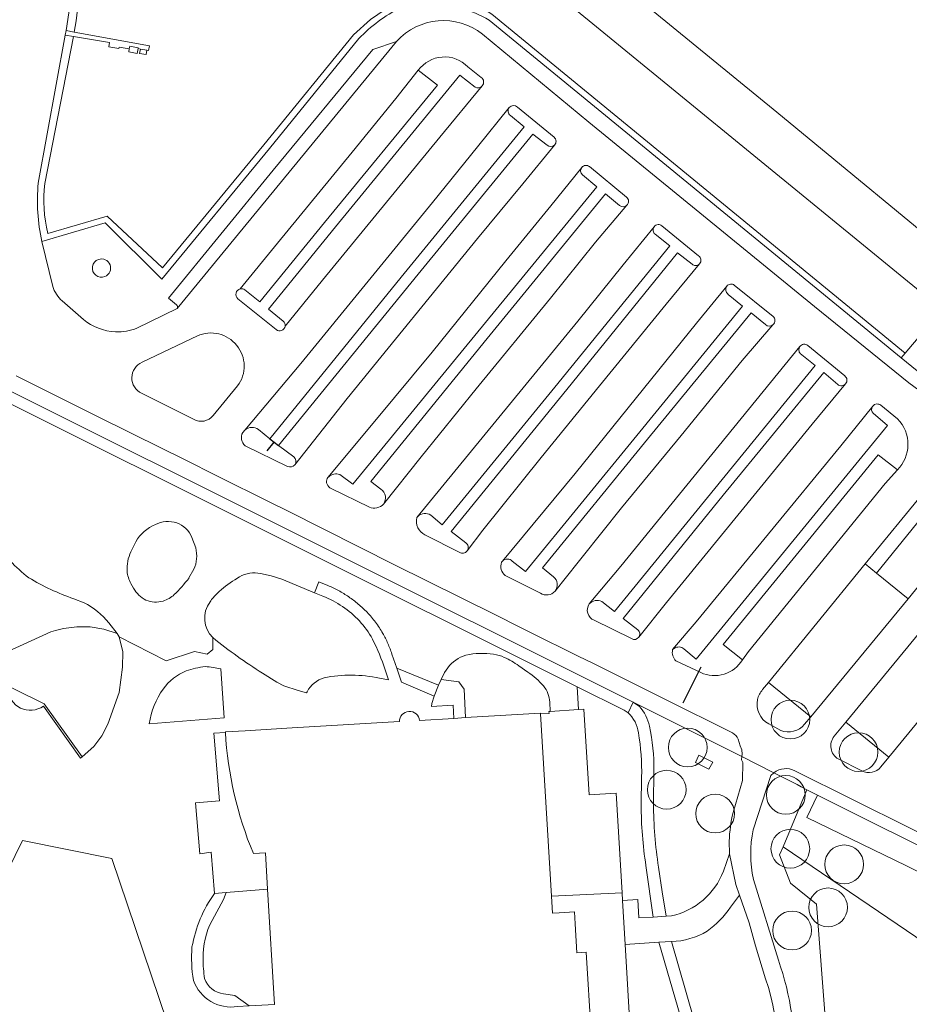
# Model space of a CAD drawing. Header units: metres. Extents: x 93008 to 98406, y 448779 to 454332.
# Tile 30 of 136: x 95671 to 95832, y 451436 to 451614. Entities that reach past the tile are written whole.
import ezdxf

# ---------------------------------------------------------------- set-up
doc = ezdxf.new("R2010")
doc.units = ezdxf.units.M
doc.header["$MEASUREMENT"] = 0
for name, color, linetype, lineweight, true_color in [('B-RO-GR-BEPLANTING_CULTUUR_VASTE PLANTENVAK-V', 7, 'Continuous', 18, 0xa5a552), ('B-RO-OG-BEBOUWING-V', 7, 'Continuous', 18, 0xdc7869), ('B-RO-OG-BEBOUWING_LAGE TRAFO-V', 7, 'Continuous', 18, 0xdc7869), ('B-RO-OG-TERREIN_CULTUURSCHEIDING-V', 7, 'Continuous', 18, 0x28c846), ('B-RO-OG-TERREIN_ERF-V', 7, 'Continuous', 18, 0x28c846), ('B-RO-VH-VERHARDING_ASFALT-SEC-V', 7, 'Continuous', 18, 0xcdcdcd), ('B-RO-VH-VERHARDING_BEDRIJFSVLOERPLAAT-V', 7, 'Continuous', 18, 0xcdcdcd), ('B-RO-VH-VERHARDING_BETON-V', 7, 'Continuous', 18, 0xcdcdcd), ('B-RO-VH-VERHARDING_BETONSTRAATSTEEN-V', 7, 'Continuous', 18, 0xcdcdcd), ('B-RO-VH-VERHARDING_GRASBETONSTEEN-V', 7, 'Continuous', 18, 0xcdcdcd), ('B-RO-VH-VERHARDING_STRAATBAKSTEEN-V', 7, 'Continuous', 18, 0xcdcdcd)]:
    doc.layers.add(name, color=color, linetype=linetype, lineweight=lineweight, true_color=true_color)
doc.layers.add('B-RO-VH-VERHARDING_ASFALT-GV', color=252, linetype='Continuous', lineweight=18)
doc.layers.add('B1-PV-GR-BOOM-S', color=1, linetype='Continuous', lineweight=18)
doc.layers.add('X-XX-AL-HULPLIJN-G', color=6, linetype='Continuous', plot=False)

msp = doc.modelspace()

# ---------------------------------------------------------------- linework, layer by layer
at = {"layer": 'B-RO-GR-BEPLANTING_CULTUUR_VASTE PLANTENVAK-V'}
for points in [[(95762.459, 451634.079), (95759.744, 451632.849), (95759.12, 451633.351), (95755.35, 451628.724), (95756.093, 451628.116), (95837.64, 451561.424), (95843.104, 451567.883), (95807.749, 451597.002)], [(95831.209, 451460.949), (95813.188, 451469.676), (95815.093, 451473.741), (95813.183, 451474.693), (95808.888, 451464.413), (95848.375, 451437.622), (95852.217, 451442.262), (95856.849, 451438.417), (95862.639, 451445.432)], [(95786.452, 451447.153), (95780.388, 451446.768), (95781.372, 451430.311), (95789.835, 451430.206), (95791.402, 451430.187)]]:
    msp.add_lwpolyline(points, close=True, dxfattribs=at)
for points in [[(95682.298, 451627.763, -0.0438049), (95680.896, 451611.48), (95694.471, 451609.019), (95694.311, 451608.141), (95694.028, 451608.192), (95693.884, 451607.401), (95692.706, 451607.615), (95692.85, 451608.406), (95692.419, 451608.484), (95692.261, 451607.62), (95690.737, 451607.899), (95690.833, 451608.424), (95689.014, 451608.754), (95688.968, 451608.502), (95687.122, 451608.837), (95687.249, 451609.601), (95680.769, 451610.678), (95675.58, 451584.117, 0.0910046), (95676.136, 451575.132), (95686.846, 451578.214), (95696.834, 451568.889), (95715.139, 451591.102), (95731.306, 451610.972), (95734.389, 451613.721)], [(95666.267, 451519.271, 0.0452834), (95672.688, 451512.972, 0.0495743), (95680.801, 451509.168), (95682.687, 451508.469, -0.0979436), (95687.174, 451504.83), (95688.675, 451502.878), (95686.225, 451503.698), (95683.805, 451504.122), (95681.379, 451504.109), (95678.977, 451503.78), (95677.55, 451503.424), (95676.651, 451503.2), (95666.727, 451498.722)], [(95848.375, 451437.622), (95808.888, 451464.413), (95808.273, 451462.941), (95810.25, 451457.811), (95814.95, 451454.057), (95816.605, 451432.054), (95817.89, 451420.558), (95810.674, 451404.906), (95805.507, 451393.265), (95793.318, 451376.436), (95772.605, 451350, 0.249287), (95776.354, 451331.872, 0.0379094), (95778.635, 451328.742), (95791.646, 451318.25), (95791.735, 451317.495), (95848.08, 451272.114)]]:
    msp.add_lwpolyline(points, format="xyb", dxfattribs=at)
for points in [[(95756.093, 451628.116), (95747.511, 451617.437, -0.1201281), (95756.314, 451614.724), (95830.971, 451553.541), (95837.64, 451561.424)], [(95685.264, 451570.427, 1.0183818), (95686.436, 451567.332, 0.9822364)], [(95859.541, 451509.039), (95854.949, 451510.202), (95838.996, 451522.877), (95838.535, 451530.259, -0.050327), (95836.843, 451527.467), (95825.756, 451513.82), (95831.456, 451509.187), (95835.921, 451514.62), (95838.827, 451518.193), (95908.793, 451460.564), (95912.603, 451464.315), (95911.827, 451466.699), (95887.882, 451486.242)], [(95702.847, 451518.35), (95702.157, 451520.231, 0.2149887), (95699.408, 451522.893, 0.1852741), (95695.567, 451522.586, 0.1628347), (95692.028, 451519.474), (95691.115, 451517.664, 0.1166229), (95690.437, 451514.164, 0.095135), (95691.125, 451511.928), (95691.61, 451511.065, 0.1451394), (95693.856, 451508.933, 0.1741614), (95696.951, 451508.758, 0.102531), (95698.973, 451509.923, 0.0369485), (95701.57, 451512.863), (95701.619, 451512.941), (95702.52, 451514.508, 0.1671725)], [(95783.276, 451471.985), (95783.343, 451476.999, 0.0530032), (95782.768, 451484.979, 0.1807382), (95780.9, 451488.599), (95780.204, 451489.054), (95771.72, 451493.301), (95771.952, 451489.165), (95772.946, 451489.231), (95773.855, 451473.772), (95778.757, 451474.068), (95779.831, 451456.1), (95779.915, 451454.698), (95782.662, 451454.86), (95782.864, 451451.547), (95785.459, 451451.718), (95784.134, 451461.012, -0.0390904)]]:
    msp.add_lwpolyline(points, format="xyb", close=True, dxfattribs=at)
at = {"layer": 'B-RO-OG-BEBOUWING-V'}
msp.add_lwpolyline([(95774.224, 451430.814), (95773.342, 451445.383), (95771.652, 451445.282), (95771.356, 451450.48), (95771.242, 451452.65), (95768.441, 451452.463), (95767.256, 451452.435), (95767.073, 451455.463), (95765.078, 451488.381), (95765.068, 451488.544), (95751.573, 451487.716), (95749.443, 451487.585), (95743.265, 451487.206, 0.9466271), (95739.607, 451486.99), (95720.253, 451485.851), (95711.746, 451485.35), (95708.19, 451485.141), (95708.199, 451485.056, 0.0843265), (95713.243, 451463.176), (95715.415, 451463.326), (95715.807, 451456.747), (95717.048, 451435.949)], format="xyb", dxfattribs=at)
at = {"layer": 'B-RO-OG-BEBOUWING_LAGE TRAFO-V'}
for points in [[(95692.419, 451608.484), (95692.445, 451608.625), (95690.921, 451608.904), (95690.833, 451608.424), (95690.737, 451607.899), (95692.261, 451607.62)], [(95694.028, 451608.192), (95692.85, 451608.406), (95692.706, 451607.615), (95693.884, 451607.401)]]:
    msp.add_lwpolyline(points, close=True, dxfattribs=at)
at = {"layer": 'B-RO-OG-TERREIN_CULTUURSCHEIDING-V'}
for points in [[(95651.135, 451668.894), (95666.366, 451656.553, -0.2081559), (95680.799, 451627.722, -0.0349005), (95679.922, 451614.949), (95679.418, 451611.748), (95680.896, 451611.48, 0.0438049), (95682.298, 451627.763, 0.2085342), (95667.319, 451657.711), (95652.079, 451670.059)], [(95752.484, 451631.051), (95751.991, 451631.457), (95751.327, 451631.183), (95738.917, 451616.613), (95737.042, 451615.532), (95734.389, 451613.721), (95731.306, 451610.972), (95715.139, 451591.102), (95696.834, 451568.889), (95686.846, 451578.214), (95676.136, 451575.132, -0.0910046), (95675.58, 451584.117), (95680.769, 451610.678), (95679.292, 451610.923), (95674.408, 451584.194, 0.0788095), (95675.057, 451573.677), (95686.512, 451577.01), (95696.72, 451566.843), (95716.166, 451590.445), (95732.278, 451610.293, -0.0877524), (95739.815, 451615.824)], [(95756.314, 451614.724, 0.1201281), (95747.511, 451617.437), (95756.093, 451628.116), (95755.35, 451628.724), (95745.278, 451616.36, -0.1451329), (95755.806, 451613.644), (95830.223, 451552.657), (95830.971, 451553.541)], [(95710.256, 451554.908, 0.3456044), (95703.133, 451556.611), (95693.176, 451551.881, 0.6482201), (95693.077, 451546.261), (95702.455, 451541.589, 0.3662819), (95705.998, 451542.239), (95710.39, 451547.608, 0.3482229)], [(95806.25, 451494.075), (95805.195, 451492.768, 0.1289759), (95804.282, 451490.976, 0.3368248), (95806.3, 451486.614), (95808.476, 451485.421, 0.3303779), (95812.768, 451486.511), (95813.882, 451487.871)], [(95801.554, 451476.361), (95801.642, 451479.646), (95801.398, 451480.07), (95801.471, 451480.717), (95781.842, 451490.511), (95782.961, 451489.729, -0.1261298), (95784.778, 451486.17, -0.0544349), (95785.566, 451478.195), (95785.489, 451472.175, 0.036963), (95786.407, 451460.726), (95787.074, 451456.24), (95787.812, 451451.872), (95788.733, 451451.933, 0.253881), (95798.116, 451459.985), (95799.22, 451463.134), (95799.156, 451465.414, -0.0432577), (95799.857, 451470.599)], [(95820.229, 451486.927), (95818.1, 451484.343, 0.4378521), (95818.82, 451480.258), (95823.113, 451478.104, 0.3575295), (95826.578, 451478.823), (95827.967, 451480.561)]]:
    msp.add_lwpolyline(points, format="xyb", close=True, dxfattribs=at)
msp.add_lwpolyline([(95837.64, 451561.424), (95830.971, 451553.541), (95830.223, 451552.657), (95835.016, 451548.729)], dxfattribs=at)
for points in [[(95793.079, 451479.631), (95793.688, 451480.917), (95796.187, 451479.651), (95795.494, 451478.433)], [(95815.093, 451473.741), (95813.188, 451469.676), (95831.209, 451460.949), (95862.639, 451445.432), (95865.832, 451443.842), (95867.448, 451445.808), (95867.274, 451445.94), (95867.929, 451447.376)]]:
    msp.add_lwpolyline(points, close=True, dxfattribs=at)
for points in [[(95816.605, 451432.054), (95814.95, 451454.057), (95810.25, 451457.811), (95808.273, 451462.941), (95808.888, 451464.413), (95813.183, 451474.693), (95812.163, 451475.202), (95811.457, 451475.635), (95807.24, 451477.763), (95806.7, 451477.272), (95803.52, 451467.491, 0.10753), (95803.543, 451458.5), (95808.055, 451443.91, -0.0971286), (95810.926, 451424.16, -0.0859251)], [(95805.216, 451414.923, 0.1802563), (95805.734, 451440.541), (95803.901, 451446.535), (95802.749, 451450.644), (95801.042, 451455.681), (95799.397, 451453.496, -0.089583), (95795.202, 451449.184, -0.1312975), (95788.726, 451447.297), (95792.8, 451433.28)]]:
    msp.add_lwpolyline(points, format="xyb", dxfattribs=at)
at = {"layer": 'B-RO-OG-TERREIN_ERF-V'}
msp.add_lwpolyline([(95710.411, 451435.569, -0.3615887), (95702.418, 451440.289, -0.056058), (95702.165, 451446.313, -0.1113565), (95706.225, 451455.984), (95705.624, 451463.443), (95703.565, 451463.159), (95702.785, 451472.335), (95707.108, 451472.678), (95706.138, 451484.937), (95708.199, 451485.056), (95708.19, 451485.141), (95711.746, 451485.35), (95720.253, 451485.851), (95739.607, 451486.99, -0.9466271), (95743.265, 451487.206), (95749.443, 451487.585), (95749.318, 451489.997), (95745.434, 451489.753), (95745.49, 451490.24), (95745.906, 451491.621), (95739.98, 451494.098), (95739.181, 451496.648), (95738.26, 451499.203), (95738.181, 451499.446), (95738.098, 451499.687), (95738.012, 451499.927), (95737.923, 451500.166), (95737.831, 451500.404), (95737.736, 451500.641), (95737.638, 451500.877), (95737.536, 451501.111), (95737.432, 451501.344), (95737.325, 451501.575), (95737.215, 451501.805), (95737.101, 451502.034), (95736.985, 451502.261), (95736.866, 451502.486), (95736.744, 451502.71), (95736.619, 451502.933), (95736.469, 451503.191), (95736.316, 451503.446), (95736.159, 451503.699), (95735.998, 451503.949), (95735.833, 451504.197), (95735.665, 451504.443), (95735.493, 451504.686), (95735.317, 451504.926), (95735.138, 451505.163), (95734.955, 451505.398), (95734.768, 451505.63), (95734.578, 451505.86), (95734.385, 451506.086), (95734.188, 451506.309), (95733.988, 451506.53), (95733.784, 451506.747), (95733.594, 451506.94), (95733.402, 451507.13), (95733.207, 451507.318), (95733.01, 451507.503), (95732.811, 451507.686), (95732.609, 451507.867), (95732.405, 451508.045), (95732.199, 451508.22), (95731.991, 451508.392), (95731.781, 451508.562), (95731.568, 451508.729), (95731.353, 451508.894), (95731.137, 451509.056), (95730.918, 451509.215), (95730.697, 451509.371), (95730.474, 451509.525), (95730.249, 451509.676), (95730.023, 451509.824), (95729.794, 451509.969), (95729.564, 451510.111), (95729.332, 451510.25), (95729.098, 451510.386), (95728.862, 451510.519), (95728.625, 451510.649), (95728.386, 451510.777), (95728.146, 451510.901), (95727.904, 451511.022), (95727.66, 451511.14), (95727.415, 451511.255), (95727.169, 451511.367), (95726.921, 451511.476), (95726.672, 451511.581), (95725.092, 451512.215), (95724.309, 451510.263), (95725.812, 451509.646, -0.0559984), (95729.339, 451507.75, -0.1235976), (95734.755, 451501.904, -0.0394418), (95737.029, 451496.34), (95737.621, 451494.549), (95736.014, 451494.857, 0.09971), (95726.015, 451494.906, 0.198587), (95722.963, 451492.388), (95722.823, 451492.164), (95721.345, 451492.625), (95718.725, 451493.468), (95717.487, 451494.149), (95714.905, 451495.736, -0.0297921), (95705.95, 451502.157), (95705.928, 451500.041), (95704.912, 451499.156), (95702.613, 451499.663), (95697.525, 451497.994), (95689.016, 451502.33), (95689.702, 451499.618), (95689.623, 451496.822), (95689.007, 451492.277), (95686.949, 451486.545), (95685.875, 451484.427), (95684.464, 451482.523), (95682.321, 451480.62), (95682.06, 451480.388), (95675.325, 451489.776, -0.581622), (95668.89, 451492.862)], format="xyb", dxfattribs=at)
for points in [[(95729.339, 451507.75, 0.0559984), (95725.812, 451509.646), (95724.309, 451510.263), (95718.381, 451512.696), (95716.487, 451513.323), (95714.549, 451513.753, 0.1774688), (95710.743, 451513.135), (95709.886, 451512.601, 0.0574911), (95706.736, 451510.137, 0.0762555), (95705.428, 451508.604, 0.3818788), (95705.95, 451502.157, 0.0297921), (95714.905, 451495.736), (95717.487, 451494.149), (95718.725, 451493.468), (95721.345, 451492.625), (95722.823, 451492.164), (95722.963, 451492.388, -0.198587), (95726.015, 451494.906, -0.09971), (95736.014, 451494.857), (95737.621, 451494.549), (95737.029, 451496.34, 0.0394418), (95734.755, 451501.904, 0.1235976)], [(95762.804, 451495.951), (95761.164, 451497.087, 0.0418726), (95758.561, 451498.596, 0.0684766), (95756.63, 451499.154, 0.092805), (95751.629, 451498.993), (95750.661, 451498.649, 0.14534), (95747.769, 451495.868), (95747.186, 451494.626), (95750.359, 451494.155), (95751.3, 451492.881), (95751.573, 451487.716), (95765.068, 451488.544), (95765.078, 451488.381), (95766.649, 451488.464), (95766.63, 451488.843), (95766.837, 451488.847), (95766.773, 451490.538, 0.1508098), (95765.653, 451493.44, 0.0522428)], [(95696.972, 451492.879, 0.1173503), (95694.434, 451486.622), (95708.005, 451487.694), (95707.366, 451496.506, 0.048358), (95704.554, 451496.922, 0.0546522), (95701.125, 451496.159, 0.1454312)], [(95701.125, 451496.159, 0.1454312), (95696.972, 451492.879, 0.1173503), (95694.434, 451486.622), (95708.005, 451487.694), (95707.366, 451496.506, 0.048358), (95704.554, 451496.922, 0.0546522)], [(95665.04, 451495.311), (95664.573, 451494.366), (95662.529, 451495.377), (95661.078, 451492.385), (95668.89, 451492.862, 0.581622), (95675.325, 451489.776), (95682.06, 451480.388), (95682.321, 451480.62), (95675.482, 451490.186)], [(95708.199, 451485.056), (95706.138, 451484.937), (95707.108, 451472.678), (95702.785, 451472.335), (95703.565, 451463.159), (95705.624, 451463.443), (95706.225, 451455.984), (95708.312, 451456.15), (95715.807, 451456.747), (95715.415, 451463.326), (95713.243, 451463.176, -0.0843265)], [(95705.801, 451451.114), (95707.884, 451454.883), (95708.312, 451456.15), (95706.225, 451455.984, 0.1113565), (95702.165, 451446.313, 0.056058), (95702.418, 451440.289, 0.3615887), (95710.411, 451435.569), (95712.467, 451435.691), (95709.926, 451437.585), (95707.885, 451437.845, -0.2801448), (95704.449, 451440.624, -0.0378389), (95704.159, 451444.148, -0.1304262)], [(95715.807, 451456.747), (95708.312, 451456.15), (95707.884, 451454.883), (95705.801, 451451.114, 0.1304262), (95704.159, 451444.148, 0.0378389), (95704.449, 451440.624, 0.2801448), (95707.885, 451437.845), (95709.926, 451437.585), (95712.467, 451435.691), (95717.048, 451435.949)]]:
    msp.add_lwpolyline(points, format="xyb", close=True, dxfattribs=at)
for points in [[(95689.016, 451502.33), (95688.675, 451502.878), (95686.225, 451503.698), (95683.805, 451504.122), (95681.379, 451504.109), (95678.977, 451503.78), (95677.55, 451503.424), (95676.651, 451503.2), (95666.727, 451498.722), (95665.04, 451495.311), (95675.482, 451490.186), (95682.321, 451480.62), (95684.464, 451482.523), (95685.875, 451484.427), (95686.949, 451486.545), (95689.007, 451492.277), (95689.623, 451496.822), (95689.702, 451499.618)], [(95739.181, 451496.648), (95739.98, 451494.098), (95745.906, 451491.621), (95746.684, 451493.554)], [(95751.3, 451492.881), (95750.359, 451494.155), (95747.186, 451494.626), (95746.684, 451493.554), (95745.906, 451491.621), (95745.49, 451490.24), (95745.434, 451489.753), (95749.318, 451489.997), (95749.443, 451487.585), (95751.573, 451487.716)], [(95778.757, 451474.068), (95773.855, 451473.772), (95772.946, 451489.231), (95771.952, 451489.165), (95766.837, 451488.847), (95766.63, 451488.843), (95766.649, 451488.464), (95765.078, 451488.381), (95767.073, 451455.463), (95779.831, 451456.1)], [(95687.669, 451462.311), (95699.04, 451428.625), (95667.642, 451407.88), (95652.827, 451424.435), (95615.797, 451442.863), (95620.692, 451452.699), (95631.261, 451473.936), (95655.406, 451461.921), (95661.641, 451458.818), (95650.358, 451435.831), (95635.545, 451443.103), (95635.159, 451442.315), (95655.323, 451432.417), (95671.582, 451465.542)], [(95661.641, 451458.818), (95655.406, 451461.921), (95631.261, 451473.936), (95620.692, 451452.699), (95615.797, 451442.863), (95652.827, 451424.435), (95667.642, 451407.88), (95699.04, 451428.625), (95687.669, 451462.311), (95671.582, 451465.542), (95655.323, 451432.417), (95635.159, 451442.315), (95635.545, 451443.103), (95650.358, 451435.831)], [(95782.223, 451416.079), (95781.372, 451430.311), (95780.388, 451446.768), (95779.915, 451454.698), (95779.831, 451456.1), (95767.073, 451455.463), (95767.256, 451452.435), (95768.441, 451452.463), (95771.242, 451452.65), (95771.356, 451450.48), (95771.652, 451445.282), (95773.342, 451445.383), (95774.224, 451430.814), (95768.534, 451430.47), (95754.724, 451429.65), (95754.752, 451429.321), (95754.233, 451429.286), (95755.911, 451400.873), (95756.122, 451397.69), (95756.722, 451388.648), (95765.574, 451389.995), (95781.625, 451414.039)]]:
    msp.add_lwpolyline(points, close=True, dxfattribs=at)
at = {"layer": 'B-RO-VH-VERHARDING_ASFALT-GV'}
for points in [[(95679.922, 451614.949), (95679.418, 451611.748), (95679.292, 451610.923), (95674.408, 451584.194, 0.0788095), (95675.057, 451573.677), (95677.014, 451565.552, 0.1388147), (95678.742, 451562.958), (95682.556, 451559.602, 0.1653439), (95688.356, 451557.373, 0.1180445), (95692.226, 451558.042), (95699.468, 451561.556), (95739.1, 451609.8, -0.391871), (95754.624, 451611.121), (95773.853, 451595.242), (95814.592, 451561.952), (95831.576, 451548.154), (95833.431, 451546.805)], [(95904.719, 451431.524), (95811.042, 451478.118, 0.2917469), (95807.24, 451477.763), (95801.471, 451480.717), (95801.512, 451481.115), (95801.429, 451481.881), (95801.17, 451482.644), (95800.773, 451483.81, 0.1826507), (95799.769, 451484.957), (95787.42, 451491.133), (95774.418, 451497.604), (95772.041, 451498.766), (95763.076, 451503.232), (95755.271, 451507.105), (95752.46, 451508.509), (95750.623, 451509.409), (95738.762, 451515.314), (95719.532, 451524.959), (95716.219, 451526.593), (95706.765, 451531.333), (95700.792, 451534.304), (95691.689, 451538.811), (95684.252, 451542.505), (95670.39, 451549.427)], [(95834.465, 451528.614), (95823.707, 451515.485), (95806.25, 451494.075), (95805.195, 451492.768, 0.1289759), (95804.282, 451490.976, 0.3368248), (95806.3, 451486.614), (95808.476, 451485.421, 0.3303779), (95812.768, 451486.511), (95813.882, 451487.871), (95831.456, 451509.187), (95835.921, 451514.62)]]:
    msp.add_lwpolyline(points, format="xyb", dxfattribs=at)
at = {"layer": 'B-RO-VH-VERHARDING_ASFALT-SEC-V'}
msp.add_lwpolyline([(95785.566, 451478.195, 0.0544349), (95784.778, 451486.17, 0.1261298), (95782.961, 451489.729), (95781.842, 451490.511), (95780.9, 451488.599, -0.1807382), (95782.768, 451484.979, -0.0530032), (95783.343, 451476.999), (95783.276, 451471.985, 0.0390904), (95784.134, 451461.012), (95785.459, 451451.718), (95787.812, 451451.872), (95787.074, 451456.24), (95786.407, 451460.726, -0.036963), (95785.489, 451472.175)], format="xyb", close=True, dxfattribs=at)
msp.add_lwpolyline([(95792.8, 451433.28), (95788.726, 451447.297), (95786.452, 451447.153), (95791.402, 451430.187)], dxfattribs=at)
at = {"layer": 'B-RO-VH-VERHARDING_BEDRIJFSVLOERPLAAT-V'}
msp.add_lwpolyline([(95680.896, 451611.48), (95679.418, 451611.748), (95679.292, 451610.923), (95680.769, 451610.678), (95687.249, 451609.601), (95687.122, 451608.837), (95688.968, 451608.502), (95689.014, 451608.754), (95690.833, 451608.424), (95690.921, 451608.904), (95692.445, 451608.625), (95692.419, 451608.484), (95692.85, 451608.406), (95694.028, 451608.192), (95694.311, 451608.141), (95694.471, 451609.019)], close=True, dxfattribs=at)
msp.add_lwpolyline([(95811.042, 451478.118, 0.2917469), (95807.24, 451477.763), (95811.457, 451475.635), (95812.163, 451475.202), (95813.183, 451474.693), (95815.093, 451473.741), (95867.929, 451447.376), (95867.274, 451445.94), (95867.448, 451445.808), (95869.006, 451444.582), (95870.247, 451446.218), (95871.77, 451444.808), (95872.113, 451445.316), (95888.642, 451437.167), (95891.002, 451436.003), (95900.883, 451431.089), (95899.951, 451429.389), (95902.746, 451427.863), (95903.989, 451430.17), (95904.719, 451431.524)], format="xyb", close=True, dxfattribs=at)
at = {"layer": 'B-RO-VH-VERHARDING_BETON-V'}
msp.add_lwpolyline([(95796.187, 451479.651), (95793.688, 451480.917), (95793.079, 451479.631), (95795.494, 451478.433)], close=True, dxfattribs=at)
at = {"layer": 'B-RO-VH-VERHARDING_BETONSTRAATSTEEN-V'}
for points in [[(95739.815, 451615.824, 0.0877524), (95732.278, 451610.293), (95716.166, 451590.445), (95696.72, 451566.843), (95686.512, 451577.01), (95675.057, 451573.677), (95677.014, 451565.552, 0.1388147), (95678.742, 451562.958), (95682.556, 451559.602, 0.1653439), (95688.356, 451557.373, 0.1180445), (95692.226, 451558.042), (95699.468, 451561.556, 0.4330385), (95699.358, 451562.245), (95697.903, 451563.431), (95716.843, 451586.53), (95734.822, 451608.349), (95739.1, 451609.8, -0.391871), (95754.624, 451611.121), (95773.853, 451595.242), (95814.592, 451561.952), (95831.576, 451548.154), (95833.431, 451546.805)], [(95835.016, 451548.729), (95830.223, 451552.657), (95755.806, 451613.644, 0.1451329), (95745.278, 451616.36)], [(95664.549, 451546.796), (95771.72, 451493.301), (95780.204, 451489.054), (95780.9, 451488.599), (95781.842, 451490.511), (95665.256, 451548.69, 0.0740887)], [(95665.256, 451548.69), (95781.842, 451490.511), (95801.471, 451480.717), (95801.512, 451481.115), (95801.429, 451481.881), (95801.17, 451482.644), (95800.773, 451483.81, 0.1826507), (95799.769, 451484.957), (95787.42, 451491.133), (95774.418, 451497.604), (95772.041, 451498.766), (95763.076, 451503.232), (95755.271, 451507.105), (95752.46, 451508.509), (95750.623, 451509.409), (95738.762, 451515.314), (95719.532, 451524.959), (95716.219, 451526.593), (95706.765, 451531.333), (95700.792, 451534.304), (95691.689, 451538.811), (95684.252, 451542.505), (95670.39, 451549.427)], [(95666.267, 451519.271, 0.0452834), (95672.688, 451512.972, 0.0495743), (95680.801, 451509.168), (95682.687, 451508.469, -0.0979436), (95687.174, 451504.83), (95688.675, 451502.878), (95689.016, 451502.33), (95697.525, 451497.994), (95702.613, 451499.663), (95704.912, 451499.156), (95705.928, 451500.041), (95705.95, 451502.157, -0.3818788), (95705.428, 451508.604, -0.0762555), (95706.736, 451510.137, -0.0574911), (95709.886, 451512.601), (95710.743, 451513.135, -0.1774688), (95714.549, 451513.753), (95716.487, 451513.323), (95718.381, 451512.696), (95724.309, 451510.263), (95725.092, 451512.215), (95726.672, 451511.581), (95726.921, 451511.476), (95727.169, 451511.367), (95727.415, 451511.255), (95727.66, 451511.14), (95727.904, 451511.022), (95728.146, 451510.901), (95728.386, 451510.777), (95728.625, 451510.649), (95728.862, 451510.519), (95729.098, 451510.386), (95729.332, 451510.25), (95729.564, 451510.111), (95729.794, 451509.969), (95730.023, 451509.824), (95730.249, 451509.676), (95730.474, 451509.525), (95730.697, 451509.371), (95730.918, 451509.215), (95731.137, 451509.056), (95731.353, 451508.894), (95731.568, 451508.729), (95731.781, 451508.562), (95731.991, 451508.392), (95732.199, 451508.22), (95732.405, 451508.045), (95732.609, 451507.867), (95732.811, 451507.686), (95733.01, 451507.503), (95733.207, 451507.318), (95733.402, 451507.13), (95733.594, 451506.94), (95733.784, 451506.747), (95733.988, 451506.53), (95734.188, 451506.309), (95734.385, 451506.086), (95734.578, 451505.86), (95734.768, 451505.63), (95734.955, 451505.398), (95735.138, 451505.163), (95735.317, 451504.926), (95735.493, 451504.686), (95735.665, 451504.443), (95735.833, 451504.197), (95735.998, 451503.949), (95736.159, 451503.699), (95736.316, 451503.446), (95736.469, 451503.191), (95736.619, 451502.933), (95736.744, 451502.71), (95736.866, 451502.486), (95736.985, 451502.261), (95737.101, 451502.034), (95737.215, 451501.805), (95737.325, 451501.575), (95737.432, 451501.344), (95737.536, 451501.111), (95737.638, 451500.877), (95737.736, 451500.641), (95737.831, 451500.404), (95737.923, 451500.166), (95738.012, 451499.927), (95738.098, 451499.687), (95738.181, 451499.446), (95738.26, 451499.203), (95739.181, 451496.648), (95746.684, 451493.554), (95747.186, 451494.626), (95747.769, 451495.868, -0.14534), (95750.661, 451498.649), (95751.629, 451498.993, -0.092805), (95756.63, 451499.154, -0.0684766), (95758.561, 451498.596, -0.0418726), (95761.164, 451497.087), (95762.804, 451495.951, -0.0522428), (95765.653, 451493.44, -0.1508098), (95766.773, 451490.538), (95766.837, 451488.847), (95771.952, 451489.165), (95771.72, 451493.301), (95664.549, 451546.796)]]:
    msp.add_lwpolyline(points, format="xyb", dxfattribs=at)
for points in [[(95750.531, 451603.718), (95753.299, 451601.548, 0.3526784), (95754.575, 451601.745, 0.4524437), (95754.378, 451603.295), (95751.959, 451605.215, 0.4650107), (95743.022, 451604.576), (95746.502, 451601.891), (95726.116, 451577.116), (95714.401, 451562.75), (95711.718, 451564.931, 0.2235556), (95710.881, 451565.112, 0.6197159), (95710.446, 451563.344), (95717.358, 451557.761, 0.5726917), (95718.98, 451558.392, 0.2567946), (95718.658, 451559.305), (95715.963, 451561.483), (95728.088, 451576.336)], [(95742.999, 451567.795), (95763.737, 451593.069), (95766.306, 451591.049, 0.3923444), (95767.618, 451591.07, 0.4389858), (95767.572, 451592.496), (95760.95, 451597.927, 0.4121848), (95759.441, 451597.887, 0.4279805), (95759.684, 451596.43), (95762.128, 451594.373), (95739.911, 451567.228), (95716.252, 451538.036), (95714.157, 451539.729, 0.3513542), (95711.722, 451539.629), (95711.333, 451539.164, 0.3689101), (95711.774, 451536.798), (95719.425, 451533.076, 0.3565858), (95720.715, 451533.381, 0.3909146), (95720.579, 451534.811), (95717.786, 451536.857)], [(95755.44, 451556.134), (95776.817, 451582.282), (95779.374, 451580.15, 0.3816294), (95780.7, 451580.216, 0.4500737), (95780.615, 451581.696), (95773.944, 451587.19, 0.419903), (95772.544, 451587.044, 0.403756), (95772.691, 451585.694), (95775.296, 451583.511), (95731.201, 451529.882), (95728.844, 451531.626, 0.2633547), (95726.846, 451531.204), (95726.677, 451531.038), (95726.568, 451530.907, 0.4183759), (95727.314, 451529.086), (95734.202, 451525.711, 0.1475086), (95735.544, 451525.599, 0.151935), (95736.755, 451526.277, 0.4337718), (95736.247, 451528.942), (95734.452, 451530.373)], [(95769.875, 451546.932), (95789.861, 451571.607), (95792.492, 451569.55, 0.1720647), (95793.096, 451569.328, 0.2146438), (95793.815, 451569.646, 0.2366177), (95794.042, 451570.462, 0.2025685), (95793.634, 451571.072), (95787, 451576.516, 0.1838837), (95786.32, 451576.711, 0.2085896), (95785.625, 451576.332, 0.2028818), (95785.433, 451575.584, 0.1819557), (95785.771, 451574.981), (95788.427, 451572.862), (95767.677, 451547.35), (95747.365, 451522.55), (95745.308, 451524.293, 0.1643356), (95744.077, 451524.571, 0.1646189), (95742.931, 451524.044), (95742.763, 451523.866, 0.178933), (95742.951, 451521.988, 0.1681895), (95744.211, 451520.733), (95750.514, 451517.553, 0.1672074), (95751.166, 451517.422, 0.2018247), (95751.853, 451517.83, 0.2169108), (95752.033, 451518.67, 0.1920553), (95751.606, 451519.3), (95748.949, 451521.308)], [(95686.436, 451567.332, 0.9822364), (95685.264, 451570.427, 1.0183818)], [(95784.423, 451537.978), (95803.142, 451560.82), (95805.723, 451558.663, 0.378733), (95807.06, 451558.634, 0.2311961), (95807.415, 451559.46, 0.1914072), (95807.101, 451560.147), (95800.081, 451565.804, 0.1830226), (95799.388, 451565.977, 0.1932668), (95798.739, 451565.623, 0.1912927), (95798.551, 451564.848, 0.2079978), (95799.001, 451564.119), (95801.595, 451562.012), (95782.463, 451538.671), (95762.377, 451514.096), (95759.995, 451515.977, 0.1919586), (95759.144, 451516.332, 0.2003868), (95758.251, 451515.977), (95758.071, 451515.758, 0.3192975), (95758.733, 451513.372), (95765.091, 451510.175, 0.3647898), (95767.746, 451510.54, 0.4075156), (95767.423, 451513.157), (95765.465, 451514.763)], [(95798.105, 451527.903), (95816.235, 451549.996), (95818.766, 451547.876, 0.2021278), (95819.499, 451547.626, 0.2023121), (95820.191, 451547.972, 0.200833), (95820.423, 451548.708, 0.2094768), (95820.032, 451549.41), (95813.386, 451554.867, 0.4504402), (95811.915, 451554.687, 0.1764314), (95811.747, 451554.029, 0.1638569), (95812.007, 451553.457), (95814.688, 451551.275), (95778.441, 451506.864), (95776.159, 451508.708, 0.1582544), (95774.939, 451508.843, 0.1575369), (95773.872, 451508.241, 0.4680751), (95774.768, 451505.307), (95781.518, 451501.995, 0.4079967), (95782.854, 451502.24, 0.1937974), (95783.013, 451502.938, 0.194159), (95782.644, 451503.552), (95780, 451505.597)], [(95829.559, 451541.658), (95826.529, 451544.117, 0.1821322), (95825.842, 451544.34), (95825.434, 451544.233), (95825.086, 451543.949), (95824.916, 451543.601), (95824.89, 451543.215), (95824.977, 451542.914), (95825.153, 451542.655), (95827.759, 451540.46), (95793.18, 451498.264), (95790.998, 451500.12, 0.164243), (95790.12, 451500.47, 0.1649656), (95789.21, 451500.218), (95788.954, 451500, 0.1391985), (95788.992, 451498.865, 0.1252301), (95789.542, 451497.986), (95794.035, 451495.849, 0.1857564), (95798.245, 451495.561, 0.185612), (95801.565, 451498.167), (95798.061, 451500.939), (95826.095, 451535.188), (95829.537, 451532.466, 0.1941214), (95831.45, 451536.944, 0.2033854)], [(95836.843, 451527.467, 0.050327), (95838.535, 451530.259, 0.0812726), (95840.008, 451535.342, 0.0935467), (95839.598, 451541.399), (95839.326, 451544.764), (95838.256, 451543.447, 0.1950957), (95837.698, 451541.936), (95837.66, 451540.289), (95837.73, 451537.496, -0.19146), (95834.465, 451528.614), (95823.707, 451515.485), (95825.756, 451513.82)], [(95695.567, 451522.586, 0.1628347), (95692.028, 451519.474), (95691.115, 451517.664, 0.1166229), (95690.437, 451514.164, 0.095135), (95691.125, 451511.928), (95691.61, 451511.065, 0.1451394), (95693.856, 451508.933, 0.1741614), (95696.951, 451508.758, 0.102531), (95698.973, 451509.923, 0.0369485), (95701.57, 451512.863), (95701.619, 451512.941), (95702.52, 451514.508, 0.1671725), (95702.847, 451518.35), (95702.157, 451520.231, 0.2149887), (95699.408, 451522.893, 0.1852741)], [(95801.042, 451455.681), (95800.394, 451457.592), (95799.22, 451463.134), (95798.116, 451459.985, -0.253881), (95788.733, 451451.933), (95787.812, 451451.872), (95785.459, 451451.718), (95782.864, 451451.547), (95782.662, 451454.86), (95779.915, 451454.698), (95780.388, 451446.768), (95786.452, 451447.153), (95788.726, 451447.297, 0.1312975), (95795.202, 451449.184, 0.089583), (95799.397, 451453.496)]]:
    msp.add_lwpolyline(points, format="xyb", close=True, dxfattribs=at)
at = {"layer": 'B-RO-VH-VERHARDING_GRASBETONSTEEN-V'}
msp.add_lwpolyline([(95831.456, 451509.187), (95825.756, 451513.82), (95823.707, 451515.485), (95806.25, 451494.075), (95813.882, 451487.871)], close=True, dxfattribs=at)
msp.add_lwpolyline([(95842.672, 451499.965, 0.3909876), (95844.043, 451500.119), (95827.967, 451480.561), (95820.229, 451486.927), (95833.632, 451503.197), (95836.344, 451506.471, 0.4141784), (95836.483, 451505.059)], format="xyb", close=True, dxfattribs=at)
at = {"layer": 'B-RO-VH-VERHARDING_STRAATBAKSTEEN-V'}
for points in [[(95739.1, 451609.8), (95734.822, 451608.349), (95716.843, 451586.53), (95697.903, 451563.431), (95699.358, 451562.245, -0.4330385), (95699.468, 451561.556)], [(95746.502, 451601.891), (95743.022, 451604.576), (95738.985, 451599.461), (95731.086, 451589.768), (95717.608, 451573.376), (95710.881, 451565.112, -0.2235556), (95711.718, 451564.931), (95714.401, 451562.75), (95726.116, 451577.116)], [(95739.241, 451583.095), (95746.889, 451592.526), (95754.575, 451601.745, -0.3526784), (95753.299, 451601.548), (95750.531, 451603.718), (95728.088, 451576.336), (95715.963, 451561.483), (95718.658, 451559.305, -0.2567946), (95718.98, 451558.392), (95725.726, 451566.716)], [(95762.128, 451594.373), (95759.684, 451596.43, -0.4279805), (95759.441, 451597.887), (95753.746, 451590.782), (95745.596, 451580.715), (95721.812, 451551.661), (95711.722, 451539.629, -0.3513542), (95714.157, 451539.729), (95716.252, 451538.036), (95739.911, 451567.228)], [(95753.701, 451574.217), (95761.913, 451584.109), (95767.618, 451591.07, -0.3923444), (95766.306, 451591.049), (95763.737, 451593.069), (95742.999, 451567.795), (95717.786, 451536.857), (95720.579, 451534.811, -0.3909146), (95720.715, 451533.381), (95730.18, 451545.337)], [(95775.296, 451583.511), (95772.691, 451585.694, -0.403756), (95772.544, 451587.044), (95766.977, 451580.133), (95758.84, 451570.19), (95745.549, 451553.71), (95735.181, 451541.211), (95726.677, 451531.038), (95726.846, 451531.204, -0.2633547), (95728.844, 451531.626), (95731.201, 451529.882)], [(95766.882, 451563.43), (95775.045, 451573.572), (95780.7, 451580.216, -0.3816294), (95779.374, 451580.15), (95776.817, 451582.282), (95755.44, 451556.134), (95734.452, 451530.373), (95736.247, 451528.942, -0.4337718), (95736.755, 451526.277), (95743.549, 451534.787), (95753.504, 451547.063)], [(95788.427, 451572.862), (95785.771, 451574.981, -0.1819557), (95785.433, 451575.584, -0.2028818), (95785.625, 451576.332), (95780.045, 451569.483), (95771.82, 451559.279), (95742.763, 451523.866), (95742.931, 451524.044, -0.1646189), (95744.077, 451524.571, -0.1643356), (95745.308, 451524.293), (95747.365, 451522.55), (95767.677, 451547.35)], [(95775.725, 451547.603), (95787.799, 451562.349), (95793.815, 451569.646, -0.2146438), (95793.096, 451569.328, -0.1720647), (95792.492, 451569.55), (95789.861, 451571.607), (95769.875, 451546.932), (95748.949, 451521.308), (95751.606, 451519.3, -0.1920553), (95752.033, 451518.67, -0.2169108), (95751.853, 451517.83), (95754.674, 451521.53), (95765.231, 451534.654)], [(95801.595, 451562.012), (95799.001, 451564.119, -0.2079978), (95798.551, 451564.848, -0.1912927), (95798.739, 451565.623), (95793.289, 451558.934), (95771.359, 451531.787), (95758.251, 451515.977, -0.2003868), (95759.144, 451516.332, -0.1919586), (95759.995, 451515.977), (95762.377, 451514.096), (95782.463, 451538.671)], [(95790.473, 451538.637), (95801.531, 451552.16), (95807.06, 451558.634, -0.378733), (95805.723, 451558.663), (95803.142, 451560.82), (95784.423, 451537.978), (95765.465, 451514.763), (95767.423, 451513.157, -0.4075156), (95767.746, 451510.54), (95769.07, 451512.252), (95779.716, 451525.576)], [(95814.688, 451551.275), (95812.007, 451553.457, -0.1638569), (95811.747, 451554.029, -0.1764314), (95811.915, 451554.687), (95779.588, 451515.037), (95773.872, 451508.241, -0.1575369), (95774.939, 451508.843, -0.1582544), (95776.159, 451508.708), (95778.441, 451506.864)], [(95814.16, 451540.674), (95820.191, 451547.972, -0.2023121), (95819.499, 451547.626, -0.2021278), (95818.766, 451547.876), (95816.235, 451549.996), (95798.105, 451527.903), (95780, 451505.597), (95782.644, 451503.552, -0.194159), (95783.013, 451502.938, -0.1937974), (95782.854, 451502.24), (95787.818, 451508.489)], [(95827.759, 451540.46), (95825.153, 451542.655), (95824.977, 451542.914), (95824.89, 451543.215), (95824.916, 451543.601), (95825.086, 451543.949), (95819.324, 451536.797), (95793.233, 451505.024), (95788.954, 451500), (95789.21, 451500.218, -0.1649656), (95790.12, 451500.47, -0.164243), (95790.998, 451500.12), (95793.18, 451498.264)]]:
    msp.add_lwpolyline(points, format="xyb", close=True, dxfattribs=at)
msp.add_lwpolyline([(95827.329, 451529.962), (95829.537, 451532.466), (95826.095, 451535.188), (95798.061, 451500.939), (95801.565, 451498.167), (95802.654, 451499.635), (95814.741, 451514.531)], close=True, dxfattribs=at)
at = {"layer": 'B1-PV-GR-BOOM-S'}
for centre in [(95810.22, 451487.362), (95791.681, 451482.327), (95822.528, 451481.494), (95787.888, 451474.704), (95809.393, 451473.764), (95796.634, 451470.396), (95810.209, 451464.054), (95819.927, 451461.23), (95817.023, 451453.462), (95810.53, 451449.289)]:
    msp.add_circle(centre, 3.5, dxfattribs=at)
at = {"layer": 'X-XX-AL-HULPLIJN-G'}
for p, q in [((95715.75, 451535.89), (95717.019, 451537.447)), ((95716.252, 451538.036), (95717.786, 451536.857)), ((95794.033, 451496.8), (95790.817, 451490.358))]:
    msp.add_line(p, q, dxfattribs=at)

doc.saveas('drawing.dxf')
